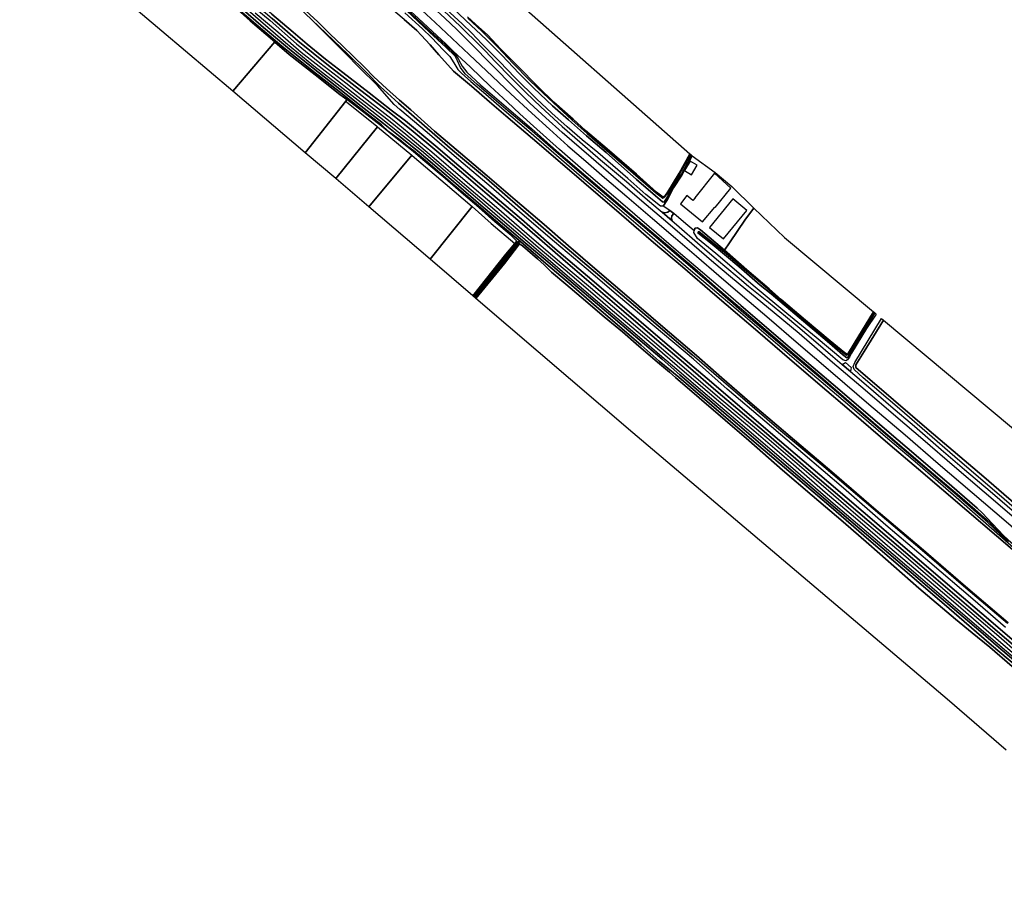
# Model space of a CAD drawing. Extents: x -26035517 to 31750492, y -9237385 to 8160032.
# Tile 215 of 256: x 20281970 to 21165716, y 1879642 to 2662928. Entities that reach past the tile are written whole.
import ezdxf

# ---------------------------------------------------------------- set-up
doc = ezdxf.new("R2010")
doc.units = 0
doc.layers.add('T-25', color=7, linetype='CONTINUOUS')

msp = doc.modelspace()

# ---------------------------------------------------------------- linework, layer by layer
at = {"layer": 'T-25', "color": 9}
for p, q in [((20549457, 2661003, 8597), (20538850, 2670893, 8590)), ((20560558, 2650027, 8597), (20549457, 2661003, 8597)), ((20626982, 2663198, 8630), (20638498, 2653340, 8583)), ((20638498, 2653340, 8583), (20642396, 2648989, 8643)), ((20571477, 2639615, 8600), (20560558, 2650027, 8597)), ((20642396, 2648989, 8643), (20650272, 2640312, 8670)), ((20581797, 2629481, 8590), (20571477, 2639615, 8600)), ((20650272, 2640312, 8670), (20658321, 2631255, 8703)), ((20591377, 2620176, 8590), (20581797, 2629481, 8590)), ((20658321, 2631255, 8703), (20671260, 2616836, 8890)), ((20599803, 2611553, 8623), (20591377, 2620176, 8590)), ((20671260, 2616836, 8890), (20687362, 2603123, 8877)), ((20611117, 2601074, 8607), (20599803, 2611553, 8623)), ((20622890, 2590584, 8580), (20611117, 2601074, 8607)), ((20687362, 2603123, 8877), (20703789, 2589083, 8900)), ((20632972, 2581993, 8567), (20622890, 2590584, 8580)), ((20654219, 2562825, 8570), (20632972, 2581993, 8567)), ((20703789, 2589083, 8900), (20718373, 2576633, 8847)), ((20718373, 2576633, 8847), (20748110, 2551275, 8783)), ((20677710, 2543067, 8543), (20654219, 2562825, 8570)), ((20748110, 2551275, 8783), (20788243, 2516818, 8840)), ((20701628, 2522810, 8597), (20677710, 2543067, 8543)), ((20726772, 2501141, 8593), (20701628, 2522810, 8597)), ((20788243, 2516818, 8840), (20822261, 2487837, 8837)), ((20752640, 2479013, 8597), (20726772, 2501141, 8593)), ((20822261, 2487837, 8837), (20850951, 2463075, 8870)), ((20774448, 2459950, 8567), (20752640, 2479013, 8597)), ((20800403, 2437852, 8570), (20774448, 2459950, 8567)), ((20850951, 2463075, 8870), (20876747, 2441066, 9037)), ((20876747, 2441066, 9037), (20906006, 2415935, 9053)), ((20829105, 2413161, 8563), (20800403, 2437852, 8570)), ((20857202, 2388941, 8513), (20829105, 2413161, 8563)), ((20906006, 2415935, 9053), (20926199, 2398674, 9123)), ((20926199, 2398674, 9123), (20944343, 2383032, 8827)), ((20889462, 2361506, 8537), (20857202, 2388941, 8513)), ((20944343, 2383032, 8827), (20972888, 2358645, 8917)), ((20912035, 2341552, 8577), (20889462, 2361506, 8537)), ((20972888, 2358645, 8917), (20998486, 2336754, 8930)), ((20941383, 2316093, 8577), (20912035, 2341552, 8577)), ((20998486, 2336754, 8930), (21028420, 2311051, 8830)), ((20973467, 2288708, 8617), (20941383, 2316093, 8577)), ((21028420, 2311051, 8830), (21063416, 2280990, 8847)), ((21010872, 2257099, 8603), (20973467, 2288708, 8617)), ((21063416, 2280990, 8847), (21088562, 2259526, 8880)), ((21050702, 2222709, 8667), (21010872, 2257099, 8603)), ((21088562, 2259526, 8880), (21132179, 2222242, 8900)), ((21090977, 2188456, 8663), (21050702, 2222709, 8667)), ((21132179, 2222242, 8900), (21158742, 2199533, 8880)), ((21158742, 2199533, 8880), (21183453, 2178337, 8970)), ((21130996, 2154088, 8687), (21090977, 2188456, 8663)), ((21169102, 2121646, 8700), (21130996, 2154088, 8687))]:
    msp.add_line(p, q, dxfattribs=at)
for points in [[(20390154, 2891075, 8840), (20405244, 2878151, 8853), (20428551, 2858234, 8827), (20450751, 2839312, 8883), (20472629, 2820692, 8940), (20483948, 2810998, 8960), (20484404, 2810608, 8960), (20494062, 2802337, 8977), (20517237, 2782463, 8980), (20535020, 2767240, 8990), (20552631, 2752026, 9033), (20561556, 2744302, 9080), (20580321, 2727869, 9010), (20600228, 2710268, 9047), (20618201, 2694080, 9070), (20635339, 2678431, 9073), (20654821, 2660436, 8950), (20670257, 2646021, 8890)], [(20393212, 2896035, 8620), (20418489, 2874684, 8530), (20440426, 2855956, 8507), (20466525, 2833856, 8580), (20487859, 2815760, 8636), (20488317, 2815372, 8637), (20489333, 2814510, 8640), (20509594, 2797133, 8667), (20530119, 2779676, 8707), (20552839, 2760332, 8663), (20573015, 2742989, 8603), (20592983, 2725760, 8590), (20611137, 2710258, 8560), (20626779, 2696957, 8570), (20642323, 2683364, 8620), (20653140, 2673813, 8590), (20663414, 2664347, 8580), (20674237, 2654089, 8530)], [(20384649, 2885786, 9043), (20400561, 2872305, 8980), (20426776, 2849845, 9023), (20453518, 2826981, 9080), (20474340, 2809197, 9140), (20492815, 2793440, 9137), (20512449, 2776604, 9147), (20534266, 2757824, 9113), (20546609, 2747174, 9047), (20554700, 2738190, 9057), (20563660, 2728298, 9033), (20568395, 2724166, 9070), (20579345, 2714376, 9037), (20593854, 2701820, 8897), (20600900, 2696210, 8860), (20607711, 2691433, 8990), (20615019, 2685971, 8947), (20620970, 2681096, 9000), (20629593, 2673513, 8963), (20639789, 2664126, 8980), (20664764, 2640843, 9013)], [(20622890, 2590584, 8580), (20611117, 2601074, 8607), (20599803, 2611553, 8623), (20591377, 2620176, 8590), (20581797, 2629481, 8590), (20571477, 2639615, 8600), (20560558, 2650027, 8597), (20549457, 2661003, 8597), (20538850, 2670893, 8590), (20525886, 2682842, 8587), (20514489, 2693972, 8623), (20501359, 2705863, 8647), (20486165, 2719173, 8620), (20466760, 2736043, 8587), (20447396, 2752853, 8573), (20427036, 2770340, 8540), (20408309, 2785658, 8570), (20388596, 2802194, 8533), (20374866, 2814145, 8540), (20358533, 2828442, 8593), (20345578, 2839407, 8577)], [(20615469, 2581860, 10167), (20595600, 2597282, 10163), (20571860, 2615487, 10210), (20556411, 2627637, 10167), (20540059, 2640941, 10157), (20527283, 2651632, 10127), (20508189, 2667916, 10187), (20487371, 2686099, 10227), (20459767, 2709974, 10240), (20431535, 2733841, 10153), (20404271, 2757136, 10170), (20380319, 2777634, 10147), (20354466, 2799672, 10187), (20331583, 2819462, 10137)], [(20329749, 2816868, 10150), (20348730, 2800859, 10193), (20369014, 2783660, 10173), (20385644, 2769544, 10177), (20408534, 2749875, 10320), (20433875, 2728147, 10200), (20455841, 2709328, 10220), (20477234, 2691104, 10307), (20492622, 2677435, 10253), (20508498, 2663925, 10247), (20531740, 2644065, 10210), (20559185, 2621674, 10167), (20583217, 2603336, 10193), (20613466, 2579960, 10133)], [(20677223, 2657119, 8483), (20662578, 2670779, 8510), (20650224, 2682008, 8453), (20636103, 2694302, 8413), (20631655, 2698168, 8408), (20623954, 2704862, 8399), (20619214, 2708983, 8393), (20600925, 2724338, 8430), (20582815, 2739799, 8463), (20579383, 2742956, 8517), (20578093, 2744933, 8500), (20577581, 2747254, 8477), (20577990, 2750687, 8460), (20580065, 2753900, 8420), (20585940, 2760235, 8397), (20594966, 2769274, 8323), (20600629, 2774615, 8259), (20602900, 2776756, 8233), (20609015, 2782559, 8233)], [(20477024, 2672239, 7280), (20488793, 2661993, 7270), (20510872, 2642917, 7200), (20473210, 2598682, 6820), (20281970, 2760717, 7497)], [(20708979, 2696732, 7510), (20883558, 2542476, 7623), (20883558, 2542476, 7623), (20873962, 2525216, 7710), (20863702, 2508276, 7657), (20861068, 2504463, 7603), (20859540, 2503610, 7533), (20853557, 2508188, 7503), (20835508, 2524179, 7593), (20809138, 2546927, 7647), (20789720, 2563560, 7620), (20778672, 2573510, 7587), (20761508, 2588950, 7597), (20747340, 2602718, 7617), (20728853, 2621470, 7630), (20713642, 2636918, 7567), (20702189, 2649095, 7527), (20691193, 2659009, 7493), (20683799, 2665562, 7553)], [(21176532, 2082566, 7097), (21154136, 2101550, 7177), (21111819, 2138213, 7167), (21074630, 2170027, 7110), (21044064, 2196170, 7140), (21010271, 2225243, 7060), (20977869, 2252876, 7000), (20945519, 2280424, 7013), (20911622, 2309438, 6980), (20873516, 2341999, 6997), (20855960, 2356393, 7020), (20839705, 2370731, 6957), (20818277, 2389217, 6800), (20799599, 2405092, 6833), (20777311, 2424559, 6850), (20754335, 2444029, 6783), (20731667, 2463533, 6867), (20713468, 2478747, 6830), (20691753, 2497493, 6837), (20668724, 2517180, 6790), (20646030, 2536743, 6737), (20635793, 2545295, 6760), (20630222, 2549032, 6817), (20623183, 2554941, 6857), (20613133, 2562581, 6873), (20606597, 2568466, 6820), (20592360, 2579679, 6790), (20571304, 2596309, 6727), (20547169, 2615224, 6760), (20517395, 2639060, 6760), (20491995, 2660498, 6787), (20466517, 2682730, 6793)], [(20466517, 2682730, 6793), (20491995, 2660498, 6787), (20517395, 2639060, 6760), (20547169, 2615224, 6760), (20571304, 2596309, 6727), (20592360, 2579679, 6790), (20606597, 2568466, 6820), (20613133, 2562581, 6873), (20623183, 2554941, 6857), (20630222, 2549032, 6817), (20635793, 2545295, 6760), (20646030, 2536743, 6737), (20668724, 2517180, 6790), (20691753, 2497493, 6837), (20713468, 2478747, 6830), (20731667, 2463533, 6867), (20754335, 2444029, 6783), (20777311, 2424559, 6850), (20799599, 2405092, 6833), (20818277, 2389217, 6800), (20839705, 2370731, 6957), (20855960, 2356393, 7020), (20873516, 2341999, 6997), (20911622, 2309438, 6980), (20945519, 2280424, 7013), (20977869, 2252876, 7000), (21010271, 2225243, 7060), (21044064, 2196170, 7140), (21074630, 2170027, 7110), (21111819, 2138213, 7167), (21154136, 2101550, 7177), (21176532, 2082566, 7097)], [(20484442, 2681133, 10060), (20506662, 2662109, 10060), (20530429, 2641143, 10020), (20551422, 2624212, 10087), (20551422, 2624212, 10087), (20574764, 2606204, 10027), (20596625, 2588889, 10047), (20616164, 2573600, 10080), (20651985, 2544451, 10037), (20679694, 2520258, 10070), (20709884, 2494521, 10117), (20737046, 2471101, 10033), (20766908, 2445714, 10073), (20794226, 2422574, 10120), (20819956, 2400637, 10140), (20849799, 2375215, 9993), (20880452, 2348850, 9937), (20910523, 2323110, 10020), (20952455, 2287828, 10027), (20990136, 2255615, 10013), (21034631, 2217160, 9980), (21073074, 2184702, 10123), (21116968, 2146990, 10137), (21160726, 2109463, 10123), (21177842, 2094670, 10030)], [(21168531, 2121012, 8877), (21131278, 2152791, 8957), (21092095, 2186470, 8910), (21047929, 2223932, 8920), (21003738, 2261442, 9053), (20961391, 2296889, 9083), (20885540, 2362231, 9220), (20834803, 2405393, 9253), (20798788, 2436004, 9287), (20765532, 2463999, 9297), (20731382, 2493828, 9277), (20700869, 2520384, 9197), (20670528, 2545910, 9177), (20647728, 2565685, 9193), (20621950, 2588064, 9097), (20605566, 2602844, 9107), (20593053, 2615680, 9097), (20576543, 2631889, 9107), (20544100, 2662658, 9277), (20526440, 2679545, 9273)], [(21166879, 2117397, 10000), (21137396, 2142888, 10023), (21098842, 2175612, 10070), (21059469, 2209255, 10017), (21021277, 2242357, 10030), (20984996, 2273481, 9963), (20950725, 2302468, 9967), (20916998, 2331276, 9867), (20886898, 2358158, 9807), (20851441, 2387911, 9917), (20819463, 2414829, 9983), (20790369, 2439465, 9960), (20761857, 2463492, 9990), (20732919, 2488391, 10103), (20705068, 2512466, 9980), (20676087, 2537243, 10013), (20647648, 2561528, 9967), (20623190, 2582270, 9963), (20618175, 2586740, 9883), (20603039, 2603716, 9600), (20586660, 2619956, 9613), (20574444, 2632729, 9337), (20559821, 2647185, 9277), (20544100, 2662658, 9277), (20526440, 2679545, 9273)], [(20658321, 2631255, 8703), (20650272, 2640312, 8670), (20642396, 2648989, 8643), (20638498, 2653340, 8583), (20626982, 2663198, 8630), (20612059, 2675762, 8673), (20600454, 2685675, 8700)], [(20635339, 2678431, 9073), (20654821, 2660436, 8950), (20670257, 2646021, 8890), (20685487, 2631651, 8993), (20700938, 2617059, 9020), (20722791, 2596453, 9017), (20741787, 2578887, 9000), (20757486, 2564533, 9013), (20774065, 2549786, 9080), (20790104, 2535839, 9080), (20806982, 2521320, 9110), (20826774, 2504352, 9123), (20850056, 2484443, 9093), (20870581, 2466702, 9047), (20889424, 2450577, 9043), (20909484, 2433402, 8980), (20930844, 2415099, 8980), (20954602, 2394743, 9110), (20979024, 2373810, 9073), (21011863, 2345702, 9170), (21044251, 2317864, 9150), (21076601, 2290174, 9257), (21106471, 2264536, 9307), (21136802, 2238486, 9330), (21167247, 2212382, 9327)], [(20670407, 2673635, 7213), (20682093, 2662646, 7220), (20701067, 2644855, 7143), (20714927, 2630778, 7143), (20730121, 2614965, 7180), (20743520, 2601451, 7227), (20760342, 2585596, 7203), (20774647, 2573172, 7253), (20790642, 2558602, 7243), (20808440, 2543594, 7240), (20835662, 2519458, 7320), (20852542, 2504860, 7273), (20859010, 2499439, 7253), (20860359, 2499167, 7290), (20865150, 2507004, 7290), (20875588, 2523722, 7400), (20884971, 2541228, 7400), (20885453, 2540801, 7870), (20876289, 2523239, 8007), (20868913, 2512087, 8023), (20863322, 2501667, 8180), (20859428, 2495572, 8300), (20857178, 2495627, 8387), (20844113, 2506042, 8387), (20827790, 2520309, 8420), (20800782, 2543567, 8370), (20786703, 2555231, 8380), (20773484, 2566734, 8387), (20759521, 2579104, 8313), (20745906, 2592023, 8290), (20726745, 2610775, 8313), (20712476, 2625332, 8320), (20696913, 2641246, 8350), (20687667, 2650780, 8267), (20679102, 2659333, 8267), (20679102, 2659333, 8267), (20653973, 2682621, 8250)], [(21172902, 2082458, 8543), (21152709, 2099552, 8827), (21136961, 2112544, 9103), (21121963, 2124690, 9687), (21089096, 2152501, 9750), (21059077, 2178984, 9723), (21044137, 2192081, 9290), (21021229, 2212292, 8853), (20993320, 2235854, 8817), (20966577, 2258713, 8650), (20936482, 2285272, 8327), (20870516, 2341618, 8633), (20865196, 2346416, 8227), (20854524, 2355452, 8067), (20835433, 2371844, 8140), (20823065, 2382660, 8070), (20806480, 2396211, 8287), (20785883, 2413777, 8270), (20772063, 2425412, 8350), (20759368, 2436355, 8267), (20752646, 2443001, 8040), (20746594, 2448230, 7733), (20733228, 2459995, 7767), (20730556, 2461700, 7743), (20717132, 2444119, 7680), (20691464, 2412759, 7660), (20690486, 2413596, 7173), (20715545, 2444714, 7197), (20730560, 2462826, 7133), (20729245, 2463780, 7113), (20705497, 2434576, 7090), (20689382, 2414540, 7190), (20688720, 2415106, 7607), (20718404, 2452381, 7607), (20726283, 2461946, 7604), (20728100, 2464152, 7603), (20723003, 2469128, 7517), (20708382, 2481619, 7433), (20693948, 2494328, 7500), (20680242, 2506028, 7383), (20663915, 2520268, 7313), (20643862, 2537143, 7353), (20635069, 2544561, 7190), (20616470, 2559224, 7040), (20606790, 2567380, 7187), (20586953, 2582746, 7527), (20575543, 2591186, 7633), (20569355, 2595764, 7690), (20547117, 2613431, 7493), (20523744, 2631819, 7370), (20510991, 2642814, 7200), (20510872, 2642917, 7200), (20488793, 2661993, 7270), (20477024, 2672239, 7280)], [(21182356, 2081279, 7160), (21158277, 2101567, 7113), (21146738, 2111508, 7063), (21112880, 2140375, 7047), (21082126, 2166695, 6963), (21050194, 2194005, 7020), (21005795, 2231748, 7027), (20965713, 2266105, 6917), (20926088, 2300165, 6900), (20891536, 2329569, 6967), (20874438, 2344008, 6957), (20858710, 2358172, 7017), (20836699, 2376820, 6880), (20814593, 2395574, 6827), (20794631, 2412551, 6813), (20774955, 2429374, 6850), (20755860, 2445647, 6840), (20735717, 2462710, 6880), (20717082, 2478521, 6840), (20695962, 2496403, 6850), (20675815, 2513810, 6777), (20656236, 2530415, 6743), (20640468, 2543962, 6807), (20623420, 2557775, 6923), (20608538, 2569713, 6820), (20588481, 2585399, 6853), (20569424, 2600633, 6840), (20546771, 2618305, 6820), (20524137, 2636457, 6837), (20500907, 2655998, 6787), (20480108, 2673921, 6823)], [(20480108, 2673921, 6823), (20500907, 2655998, 6787), (20524137, 2636457, 6837), (20546771, 2618305, 6820), (20569424, 2600633, 6840), (20588481, 2585399, 6853), (20608538, 2569713, 6820), (20623420, 2557775, 6923), (20640468, 2543962, 6807), (20656236, 2530415, 6743), (20675815, 2513810, 6777), (20695962, 2496403, 6850), (20717082, 2478521, 6840), (20735717, 2462710, 6880), (20755860, 2445647, 6840), (20774955, 2429374, 6850), (20794631, 2412551, 6813), (20814593, 2395574, 6827), (20836699, 2376820, 6880), (20858710, 2358172, 7017), (20874438, 2344008, 6957), (20891536, 2329569, 6967), (20926088, 2300165, 6900), (20965713, 2266105, 6917), (21005795, 2231748, 7027), (21050194, 2194005, 7020), (21082126, 2166695, 6963), (21112880, 2140375, 7047), (21146738, 2111508, 7063), (21158277, 2101567, 7113), (21182356, 2081279, 7160)], [(20484497, 2673498, 8337), (20520567, 2642523, 8133), (20546018, 2621589, 8143), (20566908, 2605204, 8157), (20591160, 2586380, 8220), (20609134, 2572395, 8120), (20619938, 2563870, 8263), (20644275, 2544132, 8237), (20668227, 2523275, 8283), (20692844, 2502347, 8297), (20717459, 2481306, 8270), (20743349, 2459119, 8273), (20769253, 2436820, 8290), (20794691, 2415041, 8370), (20817907, 2395227, 8233), (20838347, 2377926, 8320), (20858299, 2360674, 8283), (20875576, 2345871, 8307), (20895165, 2329121, 8200), (20934573, 2295724, 8270), (20973844, 2262134, 8283), (21014349, 2227141, 8307), (21053837, 2193602, 8310), (21090445, 2162323, 8333), (21126198, 2131727, 8383), (21157619, 2104721, 8383), (21186075, 2080425, 8240)], [(21189326, 2080973, 8367), (21158432, 2107216, 8500), (21122104, 2138565, 8517), (21092172, 2163952, 8477), (21062945, 2188989, 8437), (21034126, 2213625, 8460), (21005076, 2238405, 8497), (20976448, 2263252, 8443), (20940803, 2293782, 8470), (20909287, 2320457, 8420), (20878598, 2346618, 8453), (20852299, 2369382, 8517), (20831507, 2386783, 8453), (20811877, 2403280, 8407), (20792279, 2420481, 8510), (20771600, 2438013, 8483), (20747461, 2458399, 8457), (20727124, 2476084, 8550), (20704575, 2495366, 8470), (20683386, 2513268, 8413), (20662382, 2531126, 8487), (20646044, 2545292, 8417), (20628566, 2559917, 8410), (20611476, 2573510, 8437), (20585507, 2593693, 8480), (20558876, 2614573, 8447), (20534715, 2633525, 8487), (20513614, 2651812, 8470), (20493258, 2668932, 8467)], [(20538850, 2670893, 8590), (20549457, 2661003, 8597), (20560558, 2650027, 8597), (20571477, 2639615, 8600), (20581797, 2629481, 8590), (20591377, 2620176, 8590), (20599803, 2611553, 8623), (20611117, 2601074, 8607), (20622890, 2590584, 8580), (20632972, 2581993, 8567), (20654219, 2562825, 8570), (20677710, 2543067, 8543), (20701628, 2522810, 8597), (20726772, 2501141, 8593), (20752640, 2479013, 8597), (20774448, 2459950, 8567), (20800403, 2437852, 8570), (20829105, 2413161, 8563), (20857202, 2388941, 8513), (20889462, 2361506, 8537), (20912035, 2341552, 8577), (20941383, 2316093, 8577), (20973467, 2288708, 8617), (21010872, 2257099, 8603), (21050702, 2222709, 8667), (21090977, 2188456, 8663), (21130996, 2154088, 8687), (21169102, 2121646, 8700)], [(20538850, 2670893, 8590), (20549457, 2661003, 8597), (20560558, 2650027, 8597), (20571477, 2639615, 8600), (20581797, 2629481, 8590), (20591377, 2620176, 8590), (20599803, 2611553, 8623), (20611117, 2601074, 8607), (20622890, 2590584, 8580), (20632972, 2581993, 8567), (20654219, 2562825, 8570), (20677710, 2543067, 8543), (20701628, 2522810, 8597), (20726772, 2501141, 8593), (20752640, 2479013, 8597), (20774448, 2459950, 8567), (20800403, 2437852, 8570), (20829105, 2413161, 8563), (20857202, 2388941, 8513), (20889462, 2361506, 8537), (20912035, 2341552, 8577), (20941383, 2316093, 8577), (20973467, 2288708, 8617), (21010872, 2257099, 8603), (21050702, 2222709, 8667), (21090977, 2188456, 8663), (21130996, 2154088, 8687), (21169102, 2121646, 8700)], [(20627796, 2669205, 9547), (20643393, 2654702, 9503), (20651704, 2646813, 9567), (20662284, 2635621, 9547), (20667941, 2629809, 9640), (20671703, 2624256, 9617), (20675091, 2618263, 9643), (20678497, 2614837, 9653), (20686965, 2607506, 9650), (20700246, 2596025, 9670), (20714596, 2583647, 9690), (20739088, 2562857, 9697), (20786310, 2521837, 9640), (20801556, 2508913, 9587), (20849720, 2467786, 9630), (20868245, 2451584, 9690), (20899966, 2424595, 9707), (20928820, 2400123, 9660), (20987707, 2349794, 9677), (21024888, 2318058, 9717), (21061191, 2286967, 9753), (21085654, 2266365, 9813), (21120113, 2236339, 9740), (21144325, 2215252, 9677), (21178968, 2184589, 9630)], [(21168494, 2194859, 9810), (21150765, 2211942, 9807), (21121028, 2238015, 9797), (21089816, 2264637, 9810), (21062921, 2287697, 9760), (21036523, 2310183, 9747), (21004528, 2337810, 9817), (20973667, 2363970, 9683), (20929843, 2401396, 9697), (20905279, 2422785, 9707), (20871101, 2452160, 9793), (20790768, 2520735, 9660), (20762822, 2544492, 9670), (20741920, 2562770, 9670), (20719989, 2581102, 9637), (20707574, 2591954, 9717), (20692182, 2605016, 9670), (20681833, 2614371, 9670), (20677649, 2619968, 9633), (20675025, 2626103, 9653), (20672951, 2630320, 9663), (20664565, 2638295, 9670), (20649904, 2651856, 9620), (20629172, 2671067, 9647)], [(20629842, 2671704, 9113), (20647505, 2655420, 9043), (20664143, 2640016, 9113), (20673402, 2630995, 9180), (20675908, 2627190, 9107), (20679134, 2621163, 9083), (20683226, 2615763, 9003), (20695667, 2604537, 8883), (20714720, 2588123, 9043), (20741368, 2565304, 9127), (20763895, 2545323, 9160), (20789998, 2522894, 9193), (20829715, 2489016, 9220), (20859774, 2463578, 9160), (20889903, 2437660, 9173), (20906590, 2423183, 9123), (20932026, 2401520, 9207), (20972855, 2366326, 9173), (21000808, 2342587, 9173), (21028216, 2318733, 9237), (21059499, 2291690, 9373), (21092363, 2263663, 9333), (21128006, 2233458, 9303), (21144252, 2219222, 9323), (21152336, 2211831, 9320), (21155766, 2208073, 9370), (21169649, 2194476, 9360)], [(20662578, 2670779, 8510), (20677223, 2657119, 8483), (20682241, 2652302, 8347), (20691002, 2643699, 8373), (20699999, 2634715, 8343), (20708782, 2625434, 8307), (20722957, 2610814, 8360), (20736118, 2597538, 8463), (20749810, 2584578, 8470), (20768802, 2567137, 8460), (20784829, 2553153, 8467), (20803381, 2537241, 8457), (20826480, 2517542, 8480), (20843303, 2503132, 8507), (20855115, 2493097, 8537), (20858666, 2490046, 8533), (20867652, 2482326, 8417), (20873845, 2477005, 8517), (20873845, 2477005, 8517), (20890434, 2462692, 8517), (20907417, 2448003, 8537), (20925842, 2432433, 8540), (20936177, 2423861, 8483), (20953932, 2409384, 8460), (20969202, 2396907, 8520), (20980313, 2387505, 8550), (20996606, 2373695, 8587), (21011660, 2360686, 8620), (21020134, 2353462, 8620), (21027581, 2347114, 8620), (21031423, 2343839, 8620), (21043783, 2333271, 8667), (21063944, 2315971, 8663), (21085001, 2297936, 8650), (21108957, 2277211, 8697), (21130130, 2259178, 8720), (21152911, 2239709, 8777), (21177015, 2219046, 8813)], [(20684106, 2664324, 7227), (20696690, 2652708, 7043), (20711018, 2638168, 7043), (20724700, 2624001, 7090), (20739805, 2608459, 7073), (20752062, 2596570, 7127), (20765500, 2584000, 7107), (20777425, 2573135, 7153), (20791326, 2560749, 7247), (20809227, 2545353, 7190), (20832617, 2525105, 7153), (20852574, 2507908, 7153), (20859201, 2502752, 7087), (20860323, 2503266, 7037), (20863001, 2506226, 6963), (20867432, 2513119, 7023), (20873867, 2523747, 7100), (20883986, 2542098, 7173), (20884971, 2541228, 7400), (20875588, 2523722, 7400), (20865150, 2507004, 7290), (20860359, 2499167, 7290), (20859010, 2499439, 7253), (20852542, 2504860, 7273), (20835662, 2519458, 7320), (20808440, 2543594, 7240), (20790642, 2558602, 7243), (20774647, 2573172, 7253), (20760342, 2585596, 7203), (20743520, 2601451, 7227), (20730121, 2614965, 7180), (20714927, 2630778, 7143), (20701067, 2644855, 7143), (20682093, 2662646, 7220), (20670407, 2673635, 7213)], [(20508189, 2667916, 10187), (20527283, 2651632, 10127), (20540059, 2640941, 10157), (20556411, 2627637, 10167), (20571860, 2615487, 10210), (20595600, 2597282, 10163), (20615469, 2581860, 10167), (20628114, 2572080, 10173), (20655589, 2549409, 10190), (20696635, 2514182, 10193), (20732298, 2483835, 10240), (20762239, 2457684, 10183), (20791534, 2432626, 10200), (20822785, 2406010, 10167), (20854784, 2378422, 10147), (20887289, 2350868, 10210), (20902999, 2337508, 10180), (20955960, 2292192, 10170), (21008137, 2247605, 10277), (21055465, 2206973, 10263), (21110686, 2159761, 10270), (21164031, 2114112, 10243), (21196740, 2086071, 10220)], [(21193740, 2084669, 10200), (21161794, 2111968, 10223), (21137940, 2132267, 10207), (21104527, 2160883, 10230), (21070651, 2190071, 10273), (21026159, 2228044, 10267), (20991732, 2257478, 10193), (20952238, 2291353, 10143), (20906820, 2329997, 10087), (20881863, 2351753, 10133), (20851880, 2377305, 10137), (20824284, 2401040, 10187), (20794847, 2426165, 10180), (20771881, 2445921, 10173), (20748400, 2466177, 10173), (20726939, 2484660, 10187), (20701513, 2506378, 10173), (20678469, 2526077, 10180), (20656505, 2544982, 10133), (20635026, 2562569, 10120), (20613466, 2579960, 10133), (20583217, 2603336, 10193), (20559185, 2621674, 10167), (20531740, 2644065, 10210), (20508498, 2663925, 10247)], [(20621950, 2588064, 9097), (20605566, 2602844, 9107), (20593053, 2615680, 9097), (20576543, 2631889, 9107), (20544100, 2662658, 9277)], [(21183453, 2178337, 8970), (21158742, 2199533, 8880), (21132179, 2222242, 8900), (21088562, 2259526, 8880), (21063416, 2280990, 8847), (21028420, 2311051, 8830), (20998486, 2336754, 8930), (20972888, 2358645, 8917), (20944343, 2383032, 8827), (20926199, 2398674, 9123), (20906006, 2415935, 9053), (20876747, 2441066, 9037), (20850951, 2463075, 8870), (20822261, 2487837, 8837), (20788243, 2516818, 8840), (20748110, 2551275, 8783), (20718373, 2576633, 8847), (20703789, 2589083, 8900), (20687362, 2603123, 8877), (20671260, 2616836, 8890), (20658321, 2631255, 8703), (20650272, 2640312, 8670), (20642396, 2648989, 8643), (20638498, 2653340, 8583), (20626982, 2663198, 8630)], [(21169267, 2196106, 9433), (21165127, 2199936, 9433), (21155114, 2210260, 9447), (21145756, 2220215, 9447), (21141428, 2224551, 9423), (21118571, 2244129, 9457), (21088660, 2269801, 9437), (21060299, 2294082, 9457), (21018177, 2330237, 9303), (20982299, 2361001, 9290), (20952354, 2386683, 9147), (20929345, 2406477, 9010), (20908751, 2424157, 9123), (20888936, 2441072, 9127), (20871316, 2456120, 9163), (20846815, 2477127, 9203), (20821206, 2499160, 9120), (20792396, 2523783, 9197), (20766371, 2546378, 9160), (20743054, 2567308, 9143), (20730981, 2578401, 9153), (20719705, 2588983, 9190), (20704350, 2603302, 9160), (20686522, 2620188, 9137), (20670880, 2635008, 9157), (20664764, 2640843, 9013), (20664764, 2640843, 9013), (20639789, 2664126, 8980)], [(21174701, 2215675, 8907), (21147529, 2238855, 8953), (21121025, 2261674, 8880), (21092617, 2285998, 8863), (21068365, 2306846, 8827), (21040710, 2330432, 8810), (21011637, 2355335, 8747), (20981466, 2381107, 8687), (20952420, 2405476, 8653), (20933630, 2420841, 8620), (20919877, 2432176, 8637), (20905014, 2444821, 8687), (20885171, 2461837, 8677), (20863746, 2480321, 8593), (20840400, 2500115, 8583), (20815012, 2521960, 8660), (20794828, 2539189, 8663), (20768731, 2561608, 8590), (20754186, 2574807, 8623), (20739916, 2588060, 8650), (20724807, 2602910, 8623), (20707024, 2621075, 8543), (20685981, 2642450, 8463), (20674237, 2654089, 8530), (20663414, 2664347, 8580)], [(20683799, 2665562, 7553), (20691193, 2659009, 7493), (20702189, 2649095, 7527), (20713642, 2636918, 7567), (20728853, 2621470, 7630), (20747340, 2602718, 7617), (20761508, 2588950, 7597), (20778672, 2573510, 7587), (20789720, 2563560, 7620), (20809138, 2546927, 7647), (20835508, 2524179, 7593), (20853557, 2508188, 7503), (20859540, 2503610, 7533), (20861068, 2504463, 7603), (20863702, 2508276, 7657), (20873962, 2525216, 7710), (20883558, 2542476, 7623), (20883986, 2542098, 7173), (20873867, 2523747, 7100), (20867432, 2513119, 7023), (20863001, 2506226, 6963), (20860323, 2503266, 7037), (20859201, 2502752, 7087), (20852574, 2507908, 7153), (20832617, 2525105, 7153), (20809227, 2545353, 7190), (20791326, 2560749, 7247), (20777425, 2573135, 7153), (20765500, 2584000, 7107), (20752062, 2596570, 7127), (20739805, 2608459, 7073), (20724700, 2624001, 7090), (20711018, 2638168, 7043), (20696690, 2652708, 7043), (20684106, 2664324, 7227)], [(20933630, 2420841, 8620), (20919877, 2432176, 8637), (20905014, 2444821, 8687), (20885171, 2461837, 8677), (20863746, 2480321, 8593), (20840400, 2500115, 8583), (20815012, 2521960, 8660), (20794828, 2539189, 8663), (20768731, 2561608, 8590), (20754186, 2574807, 8623), (20739916, 2588060, 8650), (20724807, 2602910, 8623), (20707024, 2621075, 8543), (20685981, 2642450, 8463), (20674237, 2654089, 8530)], [(20677223, 2657119, 8483), (20682241, 2652302, 8347), (20691002, 2643699, 8373), (20699999, 2634715, 8343), (20708782, 2625434, 8307), (20722957, 2610814, 8360), (20736118, 2597538, 8463), (20749810, 2584578, 8470), (20768802, 2567137, 8460), (20784829, 2553153, 8467), (20803381, 2537241, 8457), (20826480, 2517542, 8480), (20843303, 2503132, 8507), (20855115, 2493097, 8537), (20858666, 2490046, 8533)], [(20473210, 2598682, 6820), (20510872, 2642917, 7200)], [(20670257, 2646021, 8890), (20685487, 2631651, 8993), (20700938, 2617059, 9020), (20722791, 2596453, 9017), (20741787, 2578887, 9000), (20757486, 2564533, 9013), (20774065, 2549786, 9080), (20790104, 2535839, 9080), (20806982, 2521320, 9110), (20826774, 2504352, 9123), (20850056, 2484443, 9093), (20870581, 2466702, 9047), (20889424, 2450577, 9043), (20909484, 2433402, 8980), (20930844, 2415099, 8980)], [(20929345, 2406477, 9010), (20908751, 2424157, 9123), (20888936, 2441072, 9127), (20871316, 2456120, 9163), (20846815, 2477127, 9203), (20821206, 2499160, 9120), (20792396, 2523783, 9197), (20766371, 2546378, 9160), (20743054, 2567308, 9143), (20730981, 2578401, 9153), (20719705, 2588983, 9190), (20704350, 2603302, 9160), (20686522, 2620188, 9137), (20670880, 2635008, 9157), (20664764, 2640843, 9013)], [(20926199, 2398674, 9123), (20906006, 2415935, 9053), (20876747, 2441066, 9037), (20850951, 2463075, 8870), (20822261, 2487837, 8837), (20788243, 2516818, 8840), (20748110, 2551275, 8783), (20718373, 2576633, 8847), (20703789, 2589083, 8900), (20687362, 2603123, 8877), (20671260, 2616836, 8890), (20658321, 2631255, 8703)], [(20574793, 2589692, 7297), (20575543, 2591186, 7633)], [(20889462, 2361506, 8537), (20857202, 2388941, 8513), (20829105, 2413161, 8563), (20800403, 2437852, 8570), (20774448, 2459950, 8567), (20752640, 2479013, 8597), (20726772, 2501141, 8593), (20701628, 2522810, 8597), (20677710, 2543067, 8543), (20654219, 2562825, 8570), (20632972, 2581993, 8567), (20622890, 2590584, 8580)], [(20887289, 2350868, 10210), (20854784, 2378422, 10147), (20822785, 2406010, 10167), (20791534, 2432626, 10200), (20762239, 2457684, 10183), (20732298, 2483835, 10240), (20696635, 2514182, 10193), (20655589, 2549409, 10190), (20628114, 2572080, 10173), (20615469, 2581860, 10167)], [(20621950, 2588064, 9097), (20647728, 2565685, 9193), (20670528, 2545910, 9177), (20700869, 2520384, 9197), (20731382, 2493828, 9277), (20765532, 2463999, 9297), (20798788, 2436004, 9287), (20834803, 2405393, 9253), (20885540, 2362231, 9220)], [(20613466, 2579960, 10133), (20635026, 2562569, 10120), (20656505, 2544982, 10133), (20678469, 2526077, 10180), (20701513, 2506378, 10173), (20726939, 2484660, 10187), (20748400, 2466177, 10173), (20771881, 2445921, 10173), (20794847, 2426165, 10180), (20824284, 2401040, 10187), (20851880, 2377305, 10137), (20881863, 2351753, 10133)], [(20565609, 2520393, 7213), (20602992, 2566800, 7157)], [(20633912, 2541288, 7157), (20595245, 2495051, 7493)], [(20688196, 2495196, 7427), (20705028, 2480050, 7560), (20726283, 2461946, 7604)], [(20865654, 2491547, 8243), (20859428, 2495572, 8300)], [(20867652, 2482326, 8417), (20867116, 2484629, 8357), (20867340, 2486716, 8280), (20869160, 2488818, 8220), (20865654, 2491547, 8243), (20863575, 2490298, 8293), (20861161, 2489498, 8373), (20858666, 2490046, 8533)], [(20858666, 2490046, 8533), (20867652, 2482326, 8417), (20873845, 2477005, 8517), (20890434, 2462692, 8517), (20907417, 2448003, 8537), (20925842, 2432433, 8540), (20936177, 2423861, 8483)], [(20858666, 2490046, 8533), (20873845, 2477005, 8517)], [(21167400, 2007354, 7633), (21114441, 2053068, 9203), (20832443, 2292187, 7957), (20691464, 2412759, 7660), (20691464, 2412759, 7660), (20717132, 2444119, 7680), (20730556, 2461700, 7743), (20733228, 2459995, 7767), (20746594, 2448230, 7733), (20752646, 2443001, 8040), (20759368, 2436355, 8267), (20772063, 2425412, 8350), (20785883, 2413777, 8270), (20806480, 2396211, 8287), (20823065, 2382660, 8070), (20835433, 2371844, 8140), (20854524, 2355452, 8067), (20865196, 2346416, 8227), (20870516, 2341618, 8633), (20936482, 2285272, 8327), (20966577, 2258713, 8650), (20993320, 2235854, 8817), (21021229, 2212292, 8853), (21044137, 2192081, 9290), (21059077, 2178984, 9723), (21089096, 2152501, 9750), (21121963, 2124690, 9687), (21136961, 2112544, 9103), (21152709, 2099552, 8827), (21172902, 2082458, 8543)], [(20918914, 2462734, 8120), (20914546, 2456069, 7960)], [(20936177, 2423861, 8483), (20953932, 2409384, 8460), (20969202, 2396907, 8520), (20980313, 2387505, 8550), (20996606, 2373695, 8587), (21011660, 2360686, 8620), (21020134, 2353462, 8620), (21027581, 2347114, 8620), (21031423, 2343839, 8620), (21043783, 2333271, 8667), (21063944, 2315971, 8663), (21085001, 2297936, 8650), (21108957, 2277211, 8697), (21130130, 2259178, 8720), (21152911, 2239709, 8777), (21177015, 2219046, 8813), (21200849, 2198540, 8870), (21222212, 2180497, 8810)], [(20930844, 2415099, 8980), (20954602, 2394743, 9110), (20979024, 2373810, 9073), (21011863, 2345702, 9170), (21044251, 2317864, 9150), (21076601, 2290174, 9257), (21106471, 2264536, 9307), (21136802, 2238486, 9330), (21167247, 2212382, 9327), (21194437, 2189066, 9360), (21211485, 2174549, 9363)], [(21219342, 2177419, 8840), (21199247, 2194504, 8887), (21174701, 2215675, 8907), (21147529, 2238855, 8953), (21121025, 2261674, 8880), (21092617, 2285998, 8863), (21068365, 2306846, 8827), (21040710, 2330432, 8810), (21011637, 2355335, 8747), (20981466, 2381107, 8687), (20952420, 2405476, 8653), (20933630, 2420841, 8620)], [(20929345, 2406477, 9010), (20952354, 2386683, 9147), (20982299, 2361001, 9290), (21018177, 2330237, 9303), (21060299, 2294082, 9457), (21088660, 2269801, 9437), (21118571, 2244129, 9457), (21141428, 2224551, 9423), (21145756, 2220215, 9447), (21155114, 2210260, 9447), (21165127, 2199936, 9433), (21169267, 2196106, 9433), (21177938, 2188659, 9440), (21194954, 2174155, 9450), (21199150, 2170720, 9453), (21204680, 2166620, 9453)], [(21211858, 2154036, 9020), (21183453, 2178337, 8970), (21158742, 2199533, 8880), (21132179, 2222242, 8900), (21088562, 2259526, 8880), (21063416, 2280990, 8847), (21028420, 2311051, 8830), (20998486, 2336754, 8930), (20972888, 2358645, 8917), (20944343, 2383032, 8827), (20926199, 2398674, 9123)], [(21218136, 2186889, 8573), (21165645, 2232587, 8493), (21121436, 2270419, 8447), (21071575, 2313620, 8467), (21039177, 2341537, 8343), (21030890, 2349008, 8377), (21030079, 2351536, 8220), (21031515, 2355078, 8093), (21055440, 2394742, 8030), (21055440, 2394742, 8030), (21057251, 2393084, 7330), (21039944, 2365142, 7330), (21032593, 2353030, 7367), (21032531, 2350816, 7353), (21066387, 2321568, 7353), (21098405, 2294184, 7430), (21147290, 2252514, 7420), (21189780, 2215760, 7480)], [(21168531, 2121012, 8877), (21131278, 2152791, 8957), (21092095, 2186470, 8910), (21047929, 2223932, 8920), (21003738, 2261442, 9053), (20961391, 2296889, 9083), (20885540, 2362231, 9220)], [(20889462, 2361506, 8537), (20912035, 2341552, 8577), (20941383, 2316093, 8577), (20973467, 2288708, 8617), (21010872, 2257099, 8603), (21050702, 2222709, 8667), (21090977, 2188456, 8663), (21130996, 2154088, 8687), (21169102, 2121646, 8700)], [(20881863, 2351753, 10133), (20906820, 2329997, 10087), (20952238, 2291353, 10143), (20991732, 2257478, 10193), (21026159, 2228044, 10267), (21070651, 2190071, 10273), (21104527, 2160883, 10230), (21137940, 2132267, 10207), (21161794, 2111968, 10223)], [(21164031, 2114112, 10243), (21110686, 2159761, 10270), (21055465, 2206973, 10263), (21008137, 2247605, 10277), (20955960, 2292192, 10170), (20902999, 2337508, 10180), (20887289, 2350868, 10210)], [(21020134, 2353462, 8620), (21023270, 2355231, 8483), (21028119, 2350802, 8500), (21027581, 2347114, 8620)], [(21435742, 1881983, 10303), (21408864, 1905007, 10297), (21376612, 1932509, 10290), (21350006, 1955279, 10227), (21318596, 1982222, 10160), (21287623, 2008773, 10227), (21258836, 2033246, 10170), (21228409, 2059250, 10190), (21196740, 2086071, 10220), (21164031, 2114112, 10243)], [(21161794, 2111968, 10223), (21193740, 2084669, 10200), (21223177, 2059771, 10220), (21257659, 2030403, 10200), (21289901, 2002696, 10263), (21321367, 1975930, 10197), (21351928, 1949390, 10237), (21379551, 1925875, 10280), (21405911, 1903347, 10300), (21433775, 1879642, 10253)]]:
    msp.add_polyline3d(points, dxfattribs=at)
for points in [[(20538285, 2543545, 7303), (20473210, 2598682, 6820), (20510872, 2642917, 7200), (20510991, 2642814, 7200), (20523744, 2631819, 7370), (20547117, 2613431, 7493), (20569355, 2595764, 7690), (20575543, 2591186, 7633), (20574793, 2589692, 7297), (20538285, 2543545, 7303)], [(20565609, 2520393, 7213), (20538285, 2543545, 7303), (20574793, 2589692, 7297), (20575689, 2588955, 7297), (20602078, 2567554, 7157), (20602992, 2566800, 7157), (20565609, 2520393, 7213)], [(20595245, 2495051, 7493), (20566060, 2520011, 7233), (20565609, 2520393, 7213), (20602992, 2566800, 7157), (20633912, 2541288, 7157), (20595245, 2495051, 7493)], [(20650303, 2447962, 7290), (20595245, 2495051, 7493), (20633912, 2541288, 7157), (20636402, 2539233, 7157), (20663881, 2515992, 7387), (20688196, 2495196, 7427), (20650303, 2447962, 7290)], [(20865654, 2491547, 8243), (20859428, 2495572, 8300), (20863322, 2501667, 8180), (20868913, 2512087, 8023), (20876289, 2523239, 8007), (20885453, 2540801, 7870), (20906287, 2525663, 7877), (20921288, 2513185, 8240), (20940976, 2493757, 7773), (20933445, 2483859, 7860), (20918914, 2462734, 8120), (20914546, 2456069, 7960), (20893101, 2474174, 8060), (20890330, 2476001, 8143), (20888385, 2475917, 8177), (20887271, 2474238, 8177), (20887222, 2473388, 8190), (20877715, 2481403, 8307), (20869160, 2488818, 8220), (20865654, 2491547, 8243)], [(20890028, 2532197, 10677), (20883715, 2536002, 10627), (20878536, 2527410, 10663), (20884849, 2523605, 10700), (20890028, 2532197, 10677)], [(20894888, 2481470, 11627), (20905912, 2494617, 10790), (20906109, 2494457, 12170), (20920144, 2511713, 11533), (20905728, 2525067, 11043), (20887890, 2503135, 11100), (20888106, 2502960, 10923), (20886263, 2500695, 12108), (20880875, 2505077, 11510), (20875019, 2497631, 12323), (20894888, 2481470, 11627)], [(20934498, 2491753, 10533), (20921982, 2502204, 10523), (20901007, 2476477, 10487), (20913644, 2466175, 10487), (20934498, 2491753, 10533)], [(20650303, 2447962, 7290), (20688196, 2495196, 7427), (20705028, 2480050, 7560), (20726283, 2461946, 7604), (20718404, 2452381, 7607), (20688720, 2415106, 7607), (20650303, 2447962, 7290)], [(20954583, 2421265, 7313), (20934618, 2438472, 7447), (20916970, 2454022, 7507), (20914546, 2456069, 7960), (20918914, 2462734, 8120), (20933445, 2483859, 7860), (20940976, 2493757, 7773), (20968337, 2467566, 7843), (21048363, 2400659, 7363), (21031861, 2373781, 7580), (21024908, 2362465, 7480), (21022487, 2364031, 7373), (21009482, 2374612, 7427), (20987398, 2393167, 7337), (20965297, 2411710, 7367), (20954583, 2421265, 7313)], [(20858666, 2490046, 8533), (20861161, 2489498, 8373), (20863575, 2490298, 8293), (20865654, 2491547, 8243), (20869160, 2488818, 8220), (20867340, 2486716, 8280), (20867116, 2484629, 8357), (20867652, 2482326, 8417), (20858666, 2490046, 8533)], [(21050835, 2398593, 8030), (21041929, 2385731, 8030), (21028553, 2363493, 7963), (21026630, 2360094, 8080), (21024916, 2357548, 8263), (21023393, 2356654, 8397), (21020692, 2357582, 8490), (20996752, 2377682, 8437), (20970398, 2399225, 8530), (20942005, 2422732, 8397), (20906898, 2453124, 8343), (20890382, 2466580, 8350), (20887135, 2471899, 8213), (20887222, 2473388, 8190), (20887271, 2474238, 8177), (20888385, 2475917, 8177), (20890330, 2476001, 8143), (20893101, 2474174, 8060), (20914546, 2456069, 7960), (20916970, 2454022, 7507), (20934618, 2438472, 7447), (20954583, 2421265, 7313), (20965297, 2411710, 7367), (20987398, 2393167, 7337), (21009482, 2374612, 7427), (21022487, 2364031, 7373), (21024908, 2362465, 7480), (21031861, 2373781, 7580), (21048363, 2400659, 7363), (21048779, 2400312, 7020), (21034314, 2376819, 6980), (21025236, 2362317, 6987), (21023941, 2361753, 6977), (21020582, 2364347, 6970), (20987269, 2392501, 6970), (20968031, 2408747, 6930), (20946747, 2426982, 6967), (20934284, 2437462, 6987), (20915990, 2453103, 7003), (20891677, 2472916, 7060), (20890588, 2471672, 7060), (20903611, 2461546, 7037), (20927521, 2441485, 7037), (20946702, 2424741, 7087), (20956602, 2416720, 6967), (20985615, 2392166, 6967), (21006718, 2374293, 7003), (21020497, 2362273, 7030), (21024344, 2359379, 7020), (21025630, 2360341, 7010), (21041280, 2386062, 6997), (21049461, 2399741, 6997), (21050835, 2398593, 8030)], [(20946702, 2424741, 7087), (20927521, 2441485, 7037), (20903611, 2461546, 7037), (20890588, 2471672, 7060), (20891677, 2472916, 7060), (20915990, 2453103, 7003), (20934284, 2437462, 6987), (20946747, 2426982, 6967), (20968031, 2408747, 6930), (20987269, 2392501, 6970), (21020582, 2364347, 6970), (21023941, 2361753, 6977), (21025236, 2362317, 6987), (21034314, 2376819, 6980), (21048779, 2400312, 7020), (21049461, 2399741, 6997), (21041280, 2386062, 6997), (21025630, 2360341, 7010), (21024344, 2359379, 7020), (21020497, 2362273, 7030), (21006718, 2374293, 7003), (20985615, 2392166, 6967), (20956602, 2416720, 6967), (20946702, 2424741, 7087)], [(20690486, 2413596, 7173), (20689382, 2414540, 7190), (20705497, 2434576, 7090), (20729245, 2463780, 7113), (20730560, 2462826, 7133), (20715545, 2444714, 7197), (20690486, 2413596, 7173)], [(21240768, 2215239, 7567), (21261940, 2182232, 7537), (21284126, 2159380, 7660), (21296799, 2148746, 8200), (21296286, 2147405, 8357), (21292625, 2144737, 8130), (21286853, 2138427, 8027), (21285508, 2137387, 7940), (21283679, 2135595, 7877), (21281615, 2136505, 7787), (21273083, 2143992, 7727), (21255773, 2158828, 7647), (21234678, 2177180, 7510), (21222210, 2187949, 7440), (21189780, 2215760, 7480), (21147290, 2252514, 7420), (21098405, 2294184, 7430), (21066387, 2321568, 7353), (21032531, 2350816, 7353), (21032593, 2353030, 7367), (21039944, 2365142, 7330), (21057251, 2393084, 7330), (21210353, 2265226, 7543), (21240768, 2215239, 7567)], [(21020134, 2353462, 8620), (21023270, 2355231, 8483), (21028119, 2350802, 8500), (21027581, 2347114, 8620), (21020134, 2353462, 8620)]]:
    msp.add_polyline3d(points, close=True, dxfattribs=at)

doc.saveas('drawing.dxf')
